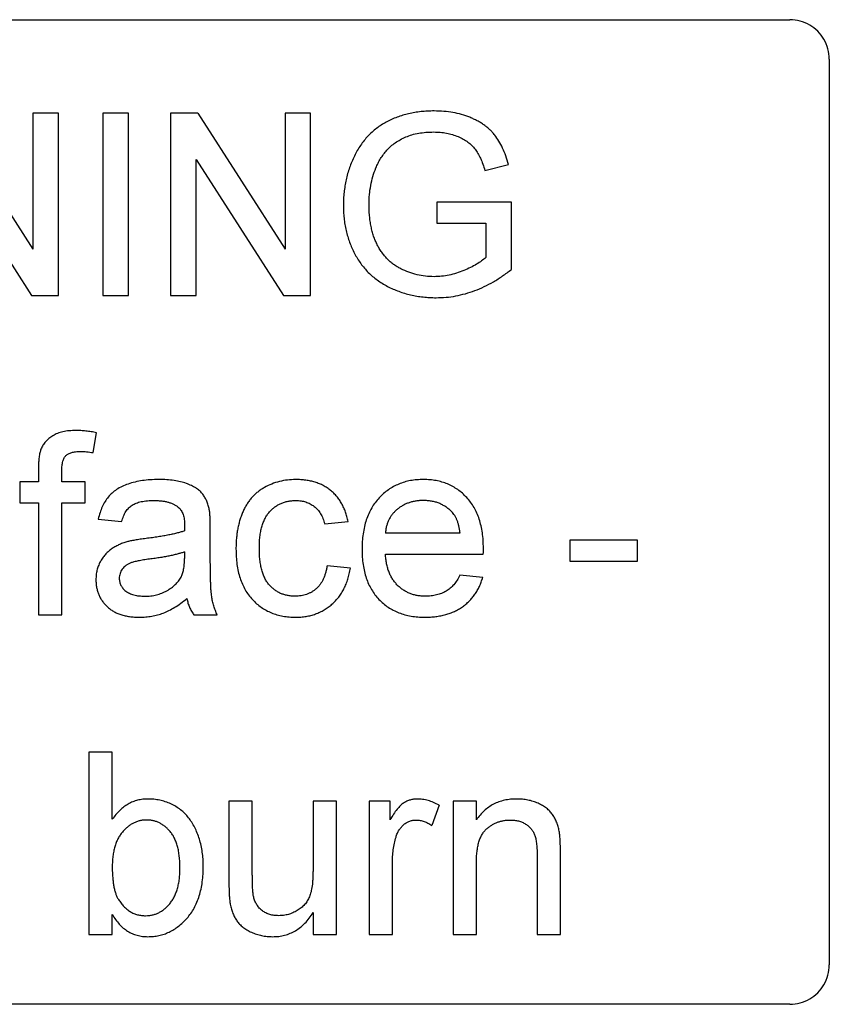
# Model space of a CAD drawing. Header units: millimetres. Extents: x 69 to 555, y 191 to 678.
# Tile 6 of 8: x 193 to 213, y 386 to 411. Entities that reach past the tile are written whole.
import ezdxf

# ---------------------------------------------------------------- set-up
doc = ezdxf.new("R2010")
doc.units = ezdxf.units.MM
doc.header["$LTSCALE"] = 56.635799
doc.layers.get('0').update_dxf_attribs({"linetype": 'CONTINUOUS'})

msp = doc.modelspace()

# ---------------------------------------------------------------- linework, layer by layer
at = {"color": 7, "linetype": 'Continuous'}
for p, q in [((139.485, 410.772), (212.485, 410.772)), ((213.485, 409.772), (213.485, 386.772)), ((191.048, 408.395), (193.263, 404.946)), ((193.263, 408.395), (193.263, 404.946)), ((193.915, 408.395), (193.263, 408.395)), ((193.915, 403.772), (193.915, 408.395)), ((195.042, 408.395), (195.042, 403.772)), ((195.694, 408.395), (195.042, 408.395)), ((195.694, 403.772), (195.694, 408.395)), ((196.76, 408.395), (196.76, 403.772)), ((197.449, 408.395), (196.76, 408.395)), ((197.449, 408.395), (199.665, 404.946)), ((199.665, 408.395), (199.665, 404.946)), ((200.316, 408.395), (199.665, 408.395)), ((200.316, 403.772), (200.316, 408.395)), ((191.011, 407.222), (193.226, 403.772)), ((197.412, 403.772), (197.412, 407.222)), ((197.412, 407.222), (199.627, 403.772)), ((204.741, 406.942), (205.338, 407.092)), ((203.517, 406.143), (203.517, 405.61)), ((205.414, 406.143), (203.517, 406.143)), ((205.414, 404.433), (205.414, 406.143)), ((203.517, 405.61), (204.762, 405.61)), ((204.762, 405.61), (204.762, 404.734)), ((193.226, 403.772), (193.915, 403.772)), ((195.042, 403.772), (195.694, 403.772)), ((196.76, 403.772), (197.412, 403.772)), ((199.627, 403.772), (200.316, 403.772)), ((194.798, 399.779), (194.882, 400.284)), ((193.405, 399.382), (193.405, 399.038)), ((193.998, 399.038), (193.998, 399.325)), ((192.931, 399.038), (192.931, 398.505)), ((193.405, 399.038), (192.931, 399.038)), ((194.591, 399.038), (193.998, 399.038)), ((194.591, 398.505), (194.591, 399.038)), ((192.931, 398.505), (193.405, 398.505)), ((193.405, 398.505), (193.405, 395.66)), ((193.998, 395.66), (193.998, 398.505)), ((193.998, 398.505), (194.591, 398.505)), ((194.923, 398.09), (195.516, 398.031)), ((200.672, 397.972), (201.265, 398.031)), ((197.768, 397.127), (197.768, 397.85)), ((204.11, 397.734), (202.213, 397.734)), ((206.895, 397.557), (206.895, 397.023)), ((208.614, 397.557), (206.895, 397.557)), ((208.614, 397.023), (208.614, 397.557)), ((197.116, 397.26), (197.113, 397.088)), ((202.213, 397.201), (204.7, 397.201)), ((206.895, 397.023), (208.614, 397.023)), ((201.324, 396.845), (200.731, 396.905)), ((204.684, 396.608), (204.103, 396.668)), ((193.405, 395.66), (193.998, 395.66)), ((197.353, 395.66), (197.946, 395.66)), ((194.686, 392.171), (194.686, 387.548)), ((195.279, 392.171), (194.686, 392.171)), ((195.279, 390.47), (195.279, 392.171)), ((198.242, 390.926), (198.242, 388.843)), ((198.835, 390.926), (198.242, 390.926)), ((198.835, 389.089), (198.835, 390.926)), ((200.376, 390.926), (200.376, 389.152)), ((200.968, 390.926), (200.376, 390.926)), ((200.968, 387.548), (200.968, 390.926)), ((201.798, 390.926), (201.798, 387.548)), ((202.332, 390.926), (201.798, 390.926)), ((202.332, 390.455), (202.332, 390.926)), ((203.576, 390.827), (203.391, 390.313)), ((203.932, 390.926), (203.932, 387.548)), ((204.525, 390.926), (203.932, 390.926)), ((204.525, 390.455), (204.525, 390.926)), ((206.066, 389.565), (206.066, 387.548)), ((206.658, 387.548), (206.658, 389.615)), ((202.391, 387.548), (202.391, 389.343)), ((204.525, 387.548), (204.525, 389.359)), ((195.279, 387.548), (195.279, 388.054)), ((200.376, 388.1), (200.376, 387.548)), ((194.686, 387.548), (195.279, 387.548)), ((200.376, 387.548), (200.968, 387.548)), ((201.798, 387.548), (202.391, 387.548)), ((203.932, 387.548), (204.525, 387.548)), ((206.066, 387.548), (206.658, 387.548)), ((212.485, 385.772), (139.485, 385.772))]:
    msp.add_line(p, q, dxfattribs=at)
for points, knots in [([(213.485, 409.772), (213.478, 409.945), (213.393, 410.296), (213.008, 410.681), (212.658, 410.766), (212.485, 410.772)], [0, 0, 0, 0, 0.334501, 0.665375, 1, 1, 1, 1]), ([(203.452, 408.455), (203.396, 408.454), (203.284, 408.452), (203.119, 408.439), (202.959, 408.416), (202.805, 408.386), (202.655, 408.346), (202.51, 408.298), (202.37, 408.24), (202.236, 408.175), (202.108, 408.1), (201.987, 408.015), (201.873, 407.922), (201.769, 407.817), (201.67, 407.706), (201.582, 407.582), (201.498, 407.451), (201.425, 407.311), (201.36, 407.165), (201.302, 407.016), (201.254, 406.864), (201.215, 406.709), (201.185, 406.551), (201.162, 406.39), (201.149, 406.227), (201.147, 406.117), (201.146, 406.062)], [0, 0, 0, 0, 0.045152, 0.08919, 0.132023, 0.174008, 0.215109, 0.255666, 0.295926, 0.335746, 0.375212, 0.41435, 0.453414, 0.492655, 0.53233, 0.572586, 0.613711, 0.656075, 0.698798, 0.74135, 0.783784, 0.826255, 0.868967, 0.912288, 0.955834, 1, 1, 1, 1]), ([(205.338, 407.092), (205.317, 407.166), (205.277, 407.309), (205.195, 407.509), (205.103, 407.688), (205.01, 407.82), (204.929, 407.914), (204.864, 407.981), (204.793, 408.043), (204.716, 408.102), (204.634, 408.156), (204.546, 408.206), (204.454, 408.252), (204.322, 408.309), (204.147, 408.368), (203.927, 408.419), (203.693, 408.449), (203.534, 408.453), (203.452, 408.455)], [0, 0, 0, 0, 0.090568, 0.175047, 0.253744, 0.328014, 0.36444, 0.400756, 0.438173, 0.475837, 0.51453, 0.554016, 0.594739, 0.636827, 0.722984, 0.811956, 0.903758, 1, 1, 1, 1]), ([(201.97, 407.008), (201.988, 407.049), (202.024, 407.13), (202.09, 407.246), (202.167, 407.357), (202.253, 407.463), (202.351, 407.562), (202.465, 407.651), (202.593, 407.729), (202.735, 407.798), (202.891, 407.854), (203.062, 407.893), (203.247, 407.916), (203.374, 407.919), (203.44, 407.921)], [0, 0, 0, 0, 0.072209, 0.144253, 0.216678, 0.290409, 0.365535, 0.443335, 0.523871, 0.609045, 0.698447, 0.793143, 0.893159, 1, 1, 1, 1]), ([(203.44, 407.921), (203.496, 407.92), (203.605, 407.917), (203.764, 407.894), (203.916, 407.857), (204.059, 407.806), (204.19, 407.743), (204.307, 407.669), (204.407, 407.584), (204.493, 407.488), (204.565, 407.376), (204.633, 407.249), (204.691, 407.102), (204.724, 406.997), (204.741, 406.942)], [0, 0, 0, 0, 0.093903, 0.183897, 0.271369, 0.357261, 0.439541, 0.516887, 0.590093, 0.660598, 0.733883, 0.814082, 0.902926, 1, 1, 1, 1]), ([(201.798, 406.086), (201.8, 406.167), (201.804, 406.328), (201.838, 406.564), (201.89, 406.792), (201.944, 406.936), (201.97, 407.008)], [0, 0, 0, 0, 0.259321, 0.510917, 0.757017, 1, 1, 1, 1]), ([(201.146, 406.062), (201.147, 406.006), (201.149, 405.896), (201.162, 405.733), (201.184, 405.574), (201.216, 405.419), (201.256, 405.268), (201.304, 405.12), (201.362, 404.977), (201.428, 404.839), (201.503, 404.706), (201.586, 404.581), (201.679, 404.464), (201.779, 404.355), (201.889, 404.254), (202.007, 404.161), (202.133, 404.077), (202.267, 404), (202.408, 403.933), (202.553, 403.874), (202.702, 403.824), (202.855, 403.784), (203.011, 403.752), (203.172, 403.73), (203.336, 403.716), (203.447, 403.714), (203.503, 403.713)], [0, 0, 0, 0, 0.044452, 0.088037, 0.130664, 0.172735, 0.21435, 0.255646, 0.296628, 0.337702, 0.378273, 0.418326, 0.458036, 0.497343, 0.536998, 0.576902, 0.617297, 0.658541, 0.700167, 0.741699, 0.78362, 0.825775, 0.868088, 0.911204, 0.955301, 1, 1, 1, 1]), ([(203.448, 404.246), (203.375, 404.249), (203.23, 404.254), (203.015, 404.292), (202.807, 404.356), (202.639, 404.428), (202.511, 404.499), (202.421, 404.558), (202.336, 404.625), (202.259, 404.699), (202.186, 404.779), (202.119, 404.866), (202.058, 404.959), (202.003, 405.06), (201.955, 405.167), (201.912, 405.279), (201.877, 405.399), (201.849, 405.524), (201.825, 405.656), (201.81, 405.794), (201.799, 405.938), (201.799, 406.036), (201.798, 406.086)], [0, 0, 0, 0, 0.078447, 0.155586, 0.232936, 0.311077, 0.350424, 0.388823, 0.427165, 0.465494, 0.503857, 0.54272, 0.582587, 0.62325, 0.664953, 0.708035, 0.752154, 0.797923, 0.845565, 0.895117, 0.946462, 1, 1, 1, 1]), ([(204.762, 404.734), (204.727, 404.704), (204.653, 404.641), (204.523, 404.558), (204.372, 404.476), (204.202, 404.399), (204.02, 404.332), (203.832, 404.282), (203.641, 404.253), (203.513, 404.249), (203.448, 404.246)], [0, 0, 0, 0, 0.096337, 0.203197, 0.323652, 0.456883, 0.594974, 0.730427, 0.864902, 1, 1, 1, 1]), ([(203.503, 403.713), (203.587, 403.715), (203.753, 403.719), (204.001, 403.755), (204.246, 403.812), (204.488, 403.891), (204.726, 403.993), (204.961, 404.117), (205.192, 404.263), (205.339, 404.376), (205.414, 404.433)], [0, 0, 0, 0, 0.12026, 0.240203, 0.360336, 0.482054, 0.606446, 0.733238, 0.864459, 1, 1, 1, 1]), ([(194.357, 400.342), (194.299, 400.341), (194.187, 400.338), (194.03, 400.313), (193.891, 400.274), (193.772, 400.214), (193.671, 400.142), (193.585, 400.061), (193.516, 399.968), (193.484, 399.9), (193.468, 399.865)], [0, 0, 0, 0, 0.163094, 0.310611, 0.443698, 0.565895, 0.680223, 0.78874, 0.894764, 1, 1, 1, 1]), ([(194.882, 400.284), (194.835, 400.293), (194.744, 400.311), (194.61, 400.328), (194.482, 400.34), (194.398, 400.342), (194.357, 400.342)], [0, 0, 0, 0, 0.270499, 0.526441, 0.768874, 1, 1, 1, 1]), ([(193.468, 399.865), (193.458, 399.836), (193.436, 399.771), (193.419, 399.659), (193.407, 399.527), (193.406, 399.433), (193.405, 399.382)], [0, 0, 0, 0, 0.191929, 0.420351, 0.689897, 1, 1, 1, 1]), ([(193.998, 399.325), (193.999, 399.368), (194, 399.447), (194.021, 399.554), (194.051, 399.642), (194.101, 399.709), (194.168, 399.756), (194.252, 399.787), (194.353, 399.806), (194.427, 399.808), (194.466, 399.809)], [0, 0, 0, 0, 0.163021, 0.300167, 0.41437, 0.512294, 0.610469, 0.720973, 0.849846, 1, 1, 1, 1]), ([(194.466, 399.809), (194.52, 399.807), (194.631, 399.805), (194.741, 399.788), (194.798, 399.779)], [0, 0, 0, 0, 0.48419, 1, 1, 1, 1]), ([(196.454, 399.098), (196.383, 399.096), (196.246, 399.093), (196.046, 399.072), (195.859, 399.036), (195.686, 398.986), (195.53, 398.922), (195.391, 398.847), (195.273, 398.757), (195.173, 398.655), (195.091, 398.536), (195.021, 398.403), (194.963, 398.253), (194.937, 398.146), (194.923, 398.09)], [0, 0, 0, 0, 0.105225, 0.204521, 0.298546, 0.388057, 0.471459, 0.549159, 0.621901, 0.691722, 0.761923, 0.835669, 0.914896, 1, 1, 1, 1]), ([(197.739, 398.357), (197.73, 398.394), (197.712, 398.467), (197.671, 398.569), (197.622, 398.662), (197.562, 398.745), (197.487, 398.82), (197.395, 398.887), (197.284, 398.947), (197.157, 399.001), (197.01, 399.045), (196.842, 399.076), (196.655, 399.094), (196.523, 399.096), (196.454, 399.098)], [0, 0, 0, 0, 0.071466, 0.138235, 0.202222, 0.264225, 0.327886, 0.39718, 0.473945, 0.558717, 0.652811, 0.756632, 0.872298, 1, 1, 1, 1]), ([(199.936, 399.098), (199.866, 399.095), (199.727, 399.09), (199.522, 399.051), (199.326, 398.987), (199.171, 398.913), (199.054, 398.842), (198.971, 398.781), (198.894, 398.714), (198.822, 398.641), (198.758, 398.561), (198.698, 398.475), (198.644, 398.383), (198.597, 398.284), (198.556, 398.181), (198.52, 398.073), (198.488, 397.961), (198.463, 397.844), (198.444, 397.723), (198.43, 397.598), (198.421, 397.468), (198.42, 397.381), (198.42, 397.336)], [0, 0, 0, 0, 0.080042, 0.158456, 0.23625, 0.314645, 0.353817, 0.392604, 0.431274, 0.4701, 0.509125, 0.548568, 0.589253, 0.630652, 0.673132, 0.716202, 0.760436, 0.805787, 0.852132, 0.899936, 0.94931, 1, 1, 1, 1]), ([(201.265, 398.031), (201.256, 398.072), (201.24, 398.154), (201.202, 398.271), (201.16, 398.381), (201.107, 398.484), (201.048, 398.579), (200.981, 398.667), (200.907, 398.748), (200.824, 398.821), (200.735, 398.886), (200.639, 398.943), (200.537, 398.991), (200.428, 399.03), (200.314, 399.061), (200.193, 399.082), (200.067, 399.095), (199.98, 399.097), (199.936, 399.098)], [0, 0, 0, 0, 0.067939, 0.133198, 0.1965, 0.257571, 0.317568, 0.376151, 0.434627, 0.493506, 0.552289, 0.611516, 0.671715, 0.732753, 0.796239, 0.86107, 0.929206, 1, 1, 1, 1]), ([(203.182, 399.098), (203.125, 399.096), (203.014, 399.093), (202.852, 399.072), (202.699, 399.035), (202.553, 398.984), (202.416, 398.918), (202.286, 398.838), (202.165, 398.741), (202.052, 398.632), (201.95, 398.51), (201.862, 398.375), (201.787, 398.228), (201.725, 398.069), (201.679, 397.898), (201.644, 397.716), (201.624, 397.522), (201.621, 397.389), (201.62, 397.321)], [0, 0, 0, 0, 0.063518, 0.124379, 0.183252, 0.24061, 0.297531, 0.35421, 0.411724, 0.470579, 0.530161, 0.590272, 0.651841, 0.715077, 0.781286, 0.850452, 0.922981, 1, 1, 1, 1]), ([(204.702, 397.353), (204.701, 397.42), (204.699, 397.551), (204.678, 397.742), (204.645, 397.921), (204.599, 398.088), (204.54, 398.245), (204.467, 398.389), (204.38, 398.521), (204.28, 398.641), (204.17, 398.749), (204.051, 398.842), (203.925, 398.921), (203.792, 398.987), (203.65, 399.037), (203.5, 399.071), (203.344, 399.093), (203.236, 399.096), (203.182, 399.098)], [0, 0, 0, 0, 0.077348, 0.150464, 0.219738, 0.286329, 0.349752, 0.411446, 0.471642, 0.531576, 0.590509, 0.647833, 0.704706, 0.761168, 0.818371, 0.877035, 0.937167, 1, 1, 1, 1]), ([(195.516, 398.031), (195.531, 398.077), (195.559, 398.166), (195.622, 398.282), (195.694, 398.378), (195.768, 398.438), (195.833, 398.476), (195.888, 398.5), (195.95, 398.519), (196.017, 398.536), (196.091, 398.549), (196.171, 398.558), (196.257, 398.563), (196.316, 398.564), (196.347, 398.564)], [0, 0, 0, 0, 0.134686, 0.254721, 0.362731, 0.46436, 0.515488, 0.571179, 0.629354, 0.693387, 0.761716, 0.836298, 0.914817, 1, 1, 1, 1]), ([(196.347, 398.564), (196.38, 398.564), (196.444, 398.563), (196.537, 398.554), (196.624, 398.541), (196.704, 398.521), (196.779, 398.497), (196.846, 398.464), (196.909, 398.429), (196.945, 398.4), (196.963, 398.385)], [0, 0, 0, 0, 0.151427, 0.293463, 0.426726, 0.553335, 0.671439, 0.78536, 0.89503, 1, 1, 1, 1]), ([(199.013, 397.352), (199.013, 397.403), (199.014, 397.501), (199.026, 397.643), (199.046, 397.774), (199.075, 397.895), (199.111, 398.005), (199.154, 398.105), (199.207, 398.195), (199.268, 398.273), (199.335, 398.342), (199.407, 398.402), (199.484, 398.452), (199.566, 398.492), (199.652, 398.526), (199.744, 398.547), (199.84, 398.562), (199.906, 398.563), (199.94, 398.564)], [0, 0, 0, 0, 0.087812, 0.170004, 0.246921, 0.318458, 0.384981, 0.447538, 0.5073, 0.564153, 0.619419, 0.673013, 0.726017, 0.778681, 0.831871, 0.885878, 0.941593, 1, 1, 1, 1]), ([(199.94, 398.564), (199.984, 398.563), (200.069, 398.559), (200.192, 398.531), (200.304, 398.483), (200.406, 398.418), (200.496, 398.333), (200.572, 398.23), (200.632, 398.108), (200.658, 398.018), (200.672, 397.972)], [0, 0, 0, 0, 0.128744, 0.249407, 0.36733, 0.484489, 0.6035, 0.727046, 0.857284, 1, 1, 1, 1]), ([(203.179, 398.564), (203.147, 398.563), (203.083, 398.562), (202.99, 398.552), (202.9, 398.534), (202.814, 398.509), (202.732, 398.478), (202.655, 398.438), (202.581, 398.392), (202.511, 398.339), (202.448, 398.28), (202.39, 398.217), (202.343, 398.148), (202.3, 398.075), (202.267, 397.996), (202.241, 397.913), (202.222, 397.826), (202.216, 397.765), (202.213, 397.734)], [0, 0, 0, 0, 0.068919, 0.134905, 0.199736, 0.262624, 0.324501, 0.385514, 0.447391, 0.509178, 0.570905, 0.630822, 0.690144, 0.749777, 0.809719, 0.870915, 0.934591, 1, 1, 1, 1]), ([(203.892, 398.281), (203.869, 398.304), (203.823, 398.349), (203.746, 398.406), (203.664, 398.454), (203.577, 398.496), (203.484, 398.526), (203.387, 398.549), (203.285, 398.561), (203.215, 398.563), (203.179, 398.564)], [0, 0, 0, 0, 0.123686, 0.244301, 0.364229, 0.486002, 0.608441, 0.73367, 0.863772, 1, 1, 1, 1]), ([(196.963, 398.385), (196.976, 398.374), (197.001, 398.35), (197.031, 398.307), (197.059, 398.26), (197.079, 398.206), (197.096, 398.145), (197.108, 398.079), (197.114, 398.007), (197.115, 397.958), (197.116, 397.932)], [0, 0, 0, 0, 0.103476, 0.208169, 0.318237, 0.435295, 0.561832, 0.69725, 0.842306, 1, 1, 1, 1]), ([(197.768, 397.85), (197.768, 397.906), (197.767, 398.009), (197.761, 398.149), (197.755, 398.262), (197.744, 398.328), (197.739, 398.357)], [0, 0, 0, 0, 0.330005, 0.605514, 0.828539, 1, 1, 1, 1]), ([(204.11, 397.734), (204.106, 397.764), (204.099, 397.821), (204.083, 397.904), (204.063, 397.982), (204.038, 398.053), (204.008, 398.119), (203.974, 398.179), (203.936, 398.233), (203.907, 398.265), (203.892, 398.281)], [0, 0, 0, 0, 0.148165, 0.289694, 0.422377, 0.548462, 0.667394, 0.782966, 0.892721, 1, 1, 1, 1]), ([(197.113, 397.794), (197.085, 397.784), (197.026, 397.764), (196.931, 397.738), (196.826, 397.712), (196.709, 397.688), (196.581, 397.664), (196.442, 397.641), (196.293, 397.62), (196.19, 397.606), (196.136, 397.599)], [0, 0, 0, 0, 0.088921, 0.187331, 0.296271, 0.415665, 0.545986, 0.68711, 0.838039, 1, 1, 1, 1]), ([(197.116, 397.932), (197.116, 397.925), (197.116, 397.909), (197.115, 397.879), (197.114, 397.84), (197.114, 397.81), (197.113, 397.794)], [0, 0, 0, 0, 0.140905, 0.355722, 0.64432, 1, 1, 1, 1]), ([(195.649, 397.514), (195.613, 397.503), (195.543, 397.481), (195.441, 397.438), (195.345, 397.387), (195.254, 397.331), (195.169, 397.265), (195.094, 397.187), (195.027, 397.1), (194.969, 397.004), (194.921, 396.901), (194.888, 396.791), (194.867, 396.675), (194.865, 396.596), (194.864, 396.556)], [0, 0, 0, 0, 0.083818, 0.166332, 0.246815, 0.327069, 0.406401, 0.486661, 0.568056, 0.652204, 0.737371, 0.822749, 0.909903, 1, 1, 1, 1]), ([(196.136, 397.599), (196.085, 397.593), (195.99, 397.581), (195.858, 397.559), (195.746, 397.539), (195.679, 397.522), (195.649, 397.514)], [0, 0, 0, 0, 0.311505, 0.5807, 0.811188, 1, 1, 1, 1]), ([(197.116, 397.26), (197.09, 397.251), (197.035, 397.231), (196.946, 397.208), (196.849, 397.182), (196.741, 397.16), (196.625, 397.136), (196.5, 397.115), (196.365, 397.095), (196.272, 397.082), (196.224, 397.076)], [0, 0, 0, 0, 0.091169, 0.192402, 0.302457, 0.421923, 0.552321, 0.691338, 0.841219, 1, 1, 1, 1]), ([(198.42, 397.336), (198.421, 397.269), (198.423, 397.137), (198.443, 396.945), (198.475, 396.765), (198.52, 396.598), (198.578, 396.442), (198.651, 396.299), (198.736, 396.167), (198.833, 396.049), (198.941, 395.943), (199.059, 395.852), (199.184, 395.773), (199.319, 395.71), (199.461, 395.661), (199.612, 395.625), (199.772, 395.605), (199.881, 395.602), (199.937, 395.601)], [0, 0, 0, 0, 0.077769, 0.151616, 0.221234, 0.287445, 0.350796, 0.412065, 0.471628, 0.530388, 0.588367, 0.645022, 0.701456, 0.757977, 0.815447, 0.874505, 0.93605, 1, 1, 1, 1]), ([(199.916, 396.134), (199.884, 396.135), (199.819, 396.137), (199.725, 396.151), (199.636, 396.173), (199.551, 396.205), (199.471, 396.245), (199.397, 396.297), (199.326, 396.355), (199.26, 396.423), (199.201, 396.501), (199.151, 396.591), (199.107, 396.691), (199.073, 396.803), (199.045, 396.925), (199.027, 397.058), (199.014, 397.201), (199.013, 397.3), (199.013, 397.352)], [0, 0, 0, 0, 0.05715, 0.11214, 0.165432, 0.217749, 0.269774, 0.321754, 0.374918, 0.429386, 0.485934, 0.545519, 0.608951, 0.676065, 0.748966, 0.826805, 0.910036, 1, 1, 1, 1]), ([(201.62, 397.321), (201.621, 397.254), (201.624, 397.126), (201.645, 396.938), (201.677, 396.762), (201.725, 396.597), (201.784, 396.443), (201.86, 396.301), (201.946, 396.17), (202.048, 396.051), (202.16, 395.945), (202.283, 395.853), (202.414, 395.775), (202.556, 395.711), (202.707, 395.662), (202.867, 395.627), (203.037, 395.605), (203.154, 395.602), (203.213, 395.601)], [0, 0, 0, 0, 0.074655, 0.145503, 0.212586, 0.277147, 0.33898, 0.39887, 0.457956, 0.516575, 0.574539, 0.63207, 0.689295, 0.747498, 0.806929, 0.868686, 0.932649, 1, 1, 1, 1]), ([(204.7, 397.201), (204.7, 397.231), (204.701, 397.281), (204.702, 397.332), (204.702, 397.353)], [0, 0, 0, 0, 0.585392, 1, 1, 1, 1]), ([(196.224, 397.076), (196.172, 397.069), (196.076, 397.056), (195.944, 397.032), (195.837, 397.008), (195.751, 396.982), (195.682, 396.951), (195.624, 396.914), (195.573, 396.871), (195.531, 396.822), (195.498, 396.768), (195.475, 396.711), (195.459, 396.651), (195.457, 396.61), (195.456, 396.589)], [0, 0, 0, 0, 0.157185, 0.29012, 0.398897, 0.484813, 0.556527, 0.62447, 0.689792, 0.753816, 0.816677, 0.877383, 0.938132, 1, 1, 1, 1]), ([(197.025, 396.619), (197.039, 396.649), (197.07, 396.712), (197.093, 396.822), (197.111, 396.949), (197.112, 397.04), (197.113, 397.088)], [0, 0, 0, 0, 0.201655, 0.433631, 0.697639, 1, 1, 1, 1]), ([(197.946, 395.66), (197.929, 395.697), (197.895, 395.772), (197.856, 395.888), (197.824, 396.006), (197.805, 396.109), (197.794, 396.201), (197.786, 396.286), (197.781, 396.387), (197.777, 396.504), (197.772, 396.637), (197.769, 396.786), (197.769, 396.951), (197.768, 397.066), (197.768, 397.127)], [0, 0, 0, 0, 0.08261, 0.164708, 0.24636, 0.328462, 0.374759, 0.432113, 0.499911, 0.578846, 0.667712, 0.76772, 0.878271, 1, 1, 1, 1]), ([(203.223, 396.134), (203.188, 396.135), (203.121, 396.137), (203.022, 396.15), (202.928, 396.171), (202.838, 396.201), (202.753, 396.24), (202.671, 396.287), (202.595, 396.344), (202.523, 396.408), (202.457, 396.481), (202.399, 396.562), (202.347, 396.649), (202.305, 396.745), (202.269, 396.848), (202.243, 396.959), (202.223, 397.078), (202.217, 397.159), (202.213, 397.201)], [0, 0, 0, 0, 0.062711, 0.123056, 0.18152, 0.238632, 0.295711, 0.353116, 0.410462, 0.469613, 0.529143, 0.589767, 0.651234, 0.714901, 0.781118, 0.850246, 0.923454, 1, 1, 1, 1]), ([(200.731, 396.905), (200.726, 396.873), (200.717, 396.811), (200.694, 396.722), (200.667, 396.64), (200.635, 396.564), (200.598, 396.494), (200.556, 396.43), (200.51, 396.372), (200.457, 396.323), (200.402, 396.278), (200.342, 396.24), (200.279, 396.207), (200.213, 396.18), (200.143, 396.16), (200.071, 396.145), (199.994, 396.135), (199.943, 396.135), (199.916, 396.134)], [0, 0, 0, 0, 0.077985, 0.151066, 0.22088, 0.287377, 0.350773, 0.41159, 0.470995, 0.529017, 0.586325, 0.643014, 0.700055, 0.757256, 0.814835, 0.874953, 0.936564, 1, 1, 1, 1]), ([(199.937, 395.601), (199.981, 395.602), (200.069, 395.604), (200.198, 395.619), (200.322, 395.645), (200.44, 395.681), (200.552, 395.728), (200.661, 395.784), (200.762, 395.852), (200.859, 395.929), (200.948, 396.016), (201.029, 396.111), (201.101, 396.214), (201.164, 396.325), (201.218, 396.444), (201.263, 396.57), (201.3, 396.705), (201.316, 396.798), (201.324, 396.845)], [0, 0, 0, 0, 0.06515, 0.128398, 0.189837, 0.249891, 0.309074, 0.368318, 0.427996, 0.488144, 0.549203, 0.609804, 0.6705, 0.732849, 0.795961, 0.861732, 0.929607, 1, 1, 1, 1]), ([(194.864, 396.556), (194.865, 396.522), (194.867, 396.455), (194.88, 396.357), (194.902, 396.263), (194.933, 396.174), (194.974, 396.091), (195.024, 396.011), (195.083, 395.937), (195.149, 395.868), (195.224, 395.804), (195.308, 395.75), (195.399, 395.703), (195.499, 395.667), (195.606, 395.637), (195.72, 395.615), (195.842, 395.604), (195.926, 395.602), (195.969, 395.601)], [0, 0, 0, 0, 0.061835, 0.121321, 0.179617, 0.236279, 0.292536, 0.348787, 0.40597, 0.464353, 0.523743, 0.584175, 0.645957, 0.710105, 0.777137, 0.847406, 0.921332, 1, 1, 1, 1]), ([(195.456, 396.589), (195.458, 396.557), (195.462, 396.496), (195.495, 396.408), (195.548, 396.329), (195.621, 396.259), (195.715, 396.203), (195.829, 396.162), (195.961, 396.139), (196.055, 396.136), (196.105, 396.134)], [0, 0, 0, 0, 0.106158, 0.208644, 0.312683, 0.425749, 0.548145, 0.681695, 0.831509, 1, 1, 1, 1]), ([(196.105, 396.134), (196.156, 396.136), (196.256, 396.138), (196.401, 396.167), (196.539, 396.209), (196.665, 396.271), (196.779, 396.344), (196.878, 396.427), (196.962, 396.517), (197.004, 396.586), (197.025, 396.619)], [0, 0, 0, 0, 0.140553, 0.275516, 0.406786, 0.536132, 0.661649, 0.779376, 0.890775, 1, 1, 1, 1]), ([(203.213, 395.601), (203.261, 395.601), (203.354, 395.602), (203.49, 395.616), (203.619, 395.636), (203.743, 395.664), (203.859, 395.702), (203.97, 395.747), (204.073, 395.801), (204.17, 395.863), (204.26, 395.933), (204.344, 396.009), (204.419, 396.093), (204.487, 396.183), (204.549, 396.279), (204.601, 396.383), (204.649, 396.492), (204.672, 396.569), (204.684, 396.608)], [0, 0, 0, 0, 0.073914, 0.144286, 0.212283, 0.277807, 0.340778, 0.402525, 0.462615, 0.522376, 0.581206, 0.639624, 0.697719, 0.755967, 0.815066, 0.874936, 0.936425, 1, 1, 1, 1]), ([(204.103, 396.668), (204.081, 396.624), (204.038, 396.539), (203.955, 396.427), (203.862, 396.332), (203.756, 396.258), (203.638, 396.202), (203.51, 396.162), (203.37, 396.139), (203.273, 396.136), (203.223, 396.134)], [0, 0, 0, 0, 0.134546, 0.260233, 0.37968, 0.496133, 0.613242, 0.734521, 0.862961, 1, 1, 1, 1]), ([(195.969, 395.601), (196.023, 395.602), (196.128, 395.604), (196.282, 395.625), (196.431, 395.659), (196.577, 395.705), (196.723, 395.77), (196.87, 395.853), (197.023, 395.955), (197.123, 396.034), (197.175, 396.075)], [0, 0, 0, 0, 0.120358, 0.237437, 0.352103, 0.465974, 0.584318, 0.711718, 0.850369, 1, 1, 1, 1]), ([(197.175, 396.075), (197.183, 396.036), (197.198, 395.96), (197.238, 395.853), (197.287, 395.751), (197.331, 395.69), (197.353, 395.66)], [0, 0, 0, 0, 0.258289, 0.508954, 0.754292, 1, 1, 1, 1]), ([(196.186, 390.985), (196.141, 390.984), (196.052, 390.981), (195.922, 390.956), (195.799, 390.916), (195.681, 390.859), (195.571, 390.784), (195.465, 390.696), (195.366, 390.591), (195.308, 390.511), (195.279, 390.47)], [0, 0, 0, 0, 0.124374, 0.244611, 0.362651, 0.481679, 0.603127, 0.728649, 0.860386, 1, 1, 1, 1]), ([(197.59, 389.287), (197.589, 389.347), (197.586, 389.464), (197.568, 389.638), (197.536, 389.805), (197.493, 389.967), (197.438, 390.12), (197.375, 390.262), (197.3, 390.393), (197.217, 390.512), (197.122, 390.619), (197.015, 390.714), (196.896, 390.795), (196.766, 390.863), (196.627, 390.918), (196.484, 390.956), (196.337, 390.982), (196.237, 390.984), (196.186, 390.985)], [0, 0, 0, 0, 0.072292, 0.14269, 0.211261, 0.279089, 0.345035, 0.407862, 0.46822, 0.526792, 0.584332, 0.641344, 0.699278, 0.758885, 0.819221, 0.878973, 0.938911, 1, 1, 1, 1]), ([(203.022, 390.985), (202.991, 390.984), (202.93, 390.982), (202.84, 390.961), (202.754, 390.929), (202.671, 390.882), (202.587, 390.814), (202.504, 390.719), (202.417, 390.597), (202.361, 390.505), (202.332, 390.455)], [0, 0, 0, 0, 0.101052, 0.199129, 0.298355, 0.399009, 0.511573, 0.648616, 0.810333, 1, 1, 1, 1]), ([(203.576, 390.827), (203.53, 390.851), (203.44, 390.899), (203.3, 390.947), (203.16, 390.979), (203.067, 390.983), (203.022, 390.985)], [0, 0, 0, 0, 0.267859, 0.522104, 0.764221, 1, 1, 1, 1]), ([(205.553, 390.985), (205.499, 390.984), (205.393, 390.981), (205.238, 390.955), (205.094, 390.914), (204.958, 390.856), (204.835, 390.78), (204.719, 390.689), (204.615, 390.579), (204.555, 390.497), (204.525, 390.455)], [0, 0, 0, 0, 0.134944, 0.263724, 0.387312, 0.507362, 0.626604, 0.747027, 0.871049, 1, 1, 1, 1]), ([(206.628, 390.169), (206.619, 390.208), (206.602, 390.285), (206.563, 390.395), (206.516, 390.496), (206.459, 390.591), (206.39, 390.676), (206.306, 390.754), (206.204, 390.82), (206.09, 390.879), (205.965, 390.927), (205.833, 390.961), (205.695, 390.982), (205.601, 390.984), (205.553, 390.985)], [0, 0, 0, 0, 0.08179, 0.159947, 0.235238, 0.308524, 0.381907, 0.458505, 0.539714, 0.627019, 0.718115, 0.809318, 0.90355, 1, 1, 1, 1]), ([(196.15, 390.452), (196.121, 390.451), (196.063, 390.45), (195.979, 390.434), (195.897, 390.41), (195.818, 390.376), (195.743, 390.333), (195.67, 390.28), (195.6, 390.218), (195.535, 390.146), (195.475, 390.065), (195.422, 389.976), (195.377, 389.877), (195.341, 389.77), (195.313, 389.655), (195.293, 389.531), (195.28, 389.399), (195.279, 389.308), (195.279, 389.261)], [0, 0, 0, 0, 0.05286, 0.104745, 0.156273, 0.207592, 0.259901, 0.31415, 0.370624, 0.429854, 0.490838, 0.553533, 0.618876, 0.687066, 0.758841, 0.834542, 0.914615, 1, 1, 1, 1]), ([(196.997, 389.24), (196.997, 389.29), (196.996, 389.387), (196.983, 389.527), (196.964, 389.658), (196.938, 389.778), (196.902, 389.888), (196.86, 389.988), (196.81, 390.078), (196.751, 390.157), (196.687, 390.226), (196.621, 390.287), (196.55, 390.337), (196.477, 390.379), (196.4, 390.412), (196.319, 390.435), (196.236, 390.449), (196.179, 390.451), (196.15, 390.452)], [0, 0, 0, 0, 0.090432, 0.175565, 0.254566, 0.328351, 0.397531, 0.46304, 0.524507, 0.583549, 0.640421, 0.694552, 0.746126, 0.796862, 0.84713, 0.897109, 0.948026, 1, 1, 1, 1]), ([(202.483, 390.019), (202.493, 390.052), (202.514, 390.115), (202.56, 390.201), (202.617, 390.275), (202.681, 390.339), (202.754, 390.389), (202.831, 390.425), (202.914, 390.448), (202.97, 390.451), (202.998, 390.452)], [0, 0, 0, 0, 0.141834, 0.275356, 0.40243, 0.52744, 0.648963, 0.766434, 0.881707, 1, 1, 1, 1]), ([(202.998, 390.452), (203.031, 390.45), (203.098, 390.447), (203.197, 390.419), (203.297, 390.376), (203.359, 390.334), (203.391, 390.313)], [0, 0, 0, 0, 0.232865, 0.472853, 0.726669, 1, 1, 1, 1]), ([(204.525, 389.359), (204.525, 389.41), (204.526, 389.508), (204.538, 389.648), (204.559, 389.776), (204.585, 389.892), (204.622, 389.994), (204.665, 390.083), (204.717, 390.162), (204.779, 390.225), (204.845, 390.278), (204.913, 390.325), (204.985, 390.364), (205.059, 390.397), (205.138, 390.42), (205.218, 390.44), (205.303, 390.45), (205.36, 390.451), (205.389, 390.452)], [0, 0, 0, 0, 0.096028, 0.184208, 0.265513, 0.339739, 0.407095, 0.469284, 0.527539, 0.58227, 0.63561, 0.687571, 0.738602, 0.789408, 0.840568, 0.892506, 0.94526, 1, 1, 1, 1]), ([(205.389, 390.452), (205.424, 390.451), (205.494, 390.448), (205.595, 390.43), (205.688, 390.397), (205.773, 390.352), (205.85, 390.298), (205.913, 390.233), (205.965, 390.161), (206.004, 390.076), (206.033, 389.977), (206.052, 389.858), (206.064, 389.719), (206.065, 389.619), (206.066, 389.565)], [0, 0, 0, 0, 0.083108, 0.162338, 0.238763, 0.313616, 0.386486, 0.456367, 0.525213, 0.594589, 0.672871, 0.765846, 0.874453, 1, 1, 1, 1]), ([(202.391, 389.343), (202.392, 389.403), (202.394, 389.521), (202.412, 389.694), (202.44, 389.86), (202.468, 389.967), (202.483, 390.019)], [0, 0, 0, 0, 0.263621, 0.516264, 0.76174, 1, 1, 1, 1]), ([(206.658, 389.615), (206.658, 389.647), (206.657, 389.708), (206.657, 389.795), (206.653, 389.876), (206.651, 389.949), (206.647, 390.014), (206.641, 390.072), (206.636, 390.123), (206.63, 390.154), (206.628, 390.169)], [0, 0, 0, 0, 0.171793, 0.330243, 0.473762, 0.605614, 0.724322, 0.82987, 0.920485, 1, 1, 1, 1]), ([(195.279, 389.261), (195.279, 389.215), (195.28, 389.126), (195.288, 388.998), (195.3, 388.881), (195.316, 388.773), (195.338, 388.674), (195.364, 388.586), (195.395, 388.506), (195.422, 388.459), (195.435, 388.437)], [0, 0, 0, 0, 0.162693, 0.313598, 0.452965, 0.581116, 0.699763, 0.809241, 0.908169, 1, 1, 1, 1]), ([(196.183, 387.489), (196.231, 387.49), (196.324, 387.493), (196.462, 387.516), (196.596, 387.551), (196.723, 387.604), (196.845, 387.67), (196.961, 387.752), (197.073, 387.848), (197.179, 387.957), (197.277, 388.08), (197.361, 388.217), (197.431, 388.366), (197.49, 388.526), (197.535, 388.699), (197.567, 388.885), (197.587, 389.082), (197.589, 389.217), (197.59, 389.287)], [0, 0, 0, 0, 0.0555, 0.109813, 0.163507, 0.217121, 0.271098, 0.326267, 0.383554, 0.443502, 0.504886, 0.567514, 0.631354, 0.698049, 0.767727, 0.840921, 0.918454, 1, 1, 1, 1]), ([(196.126, 388.022), (196.155, 388.023), (196.213, 388.024), (196.297, 388.04), (196.38, 388.062), (196.458, 388.098), (196.534, 388.14), (196.606, 388.194), (196.675, 388.256), (196.741, 388.327), (196.801, 388.409), (196.854, 388.5), (196.899, 388.601), (196.935, 388.711), (196.964, 388.83), (196.984, 388.958), (196.996, 389.096), (196.997, 389.191), (196.997, 389.24)], [0, 0, 0, 0, 0.052031, 0.103102, 0.153668, 0.204404, 0.255892, 0.309291, 0.364879, 0.422772, 0.483244, 0.545909, 0.611235, 0.679929, 0.752726, 0.829967, 0.912639, 1, 1, 1, 1]), ([(198.869, 388.496), (198.866, 388.51), (198.859, 388.541), (198.854, 388.593), (198.847, 388.654), (198.843, 388.724), (198.839, 388.802), (198.836, 388.89), (198.836, 388.986), (198.835, 389.054), (198.835, 389.089)], [0, 0, 0, 0, 0.07301, 0.160916, 0.262747, 0.381383, 0.512373, 0.660422, 0.822423, 1, 1, 1, 1]), ([(200.376, 389.152), (200.375, 389.117), (200.374, 389.051), (200.371, 388.954), (200.363, 388.864), (200.355, 388.779), (200.341, 388.702), (200.326, 388.63), (200.307, 388.565), (200.28, 388.487), (200.234, 388.398), (200.165, 388.301), (200.077, 388.219), (199.977, 388.149), (199.866, 388.093), (199.751, 388.052), (199.63, 388.027), (199.549, 388.024), (199.508, 388.022)], [0, 0, 0, 0, 0.063243, 0.122533, 0.178546, 0.230698, 0.27921, 0.324131, 0.365604, 0.404345, 0.477209, 0.548997, 0.622327, 0.698024, 0.77471, 0.849664, 0.924629, 1, 1, 1, 1]), ([(198.242, 388.843), (198.242, 388.787), (198.243, 388.682), (198.249, 388.537), (198.258, 388.416), (198.27, 388.344), (198.275, 388.312)], [0, 0, 0, 0, 0.317807, 0.590716, 0.817274, 1, 1, 1, 1]), ([(195.435, 388.437), (195.457, 388.404), (195.498, 388.34), (195.571, 388.255), (195.649, 388.183), (195.734, 388.124), (195.824, 388.078), (195.92, 388.045), (196.021, 388.026), (196.091, 388.023), (196.126, 388.022)], [0, 0, 0, 0, 0.139502, 0.270828, 0.395688, 0.516962, 0.635062, 0.753222, 0.874852, 1, 1, 1, 1]), ([(198.275, 388.312), (198.284, 388.271), (198.301, 388.193), (198.34, 388.082), (198.387, 387.981), (198.442, 387.887), (198.513, 387.803), (198.598, 387.728), (198.699, 387.659), (198.814, 387.6), (198.939, 387.55), (199.072, 387.515), (199.209, 387.493), (199.302, 387.49), (199.349, 387.489)], [0, 0, 0, 0, 0.083515, 0.162168, 0.23737, 0.30971, 0.38204, 0.45817, 0.539982, 0.628025, 0.720047, 0.811905, 0.904883, 1, 1, 1, 1]), ([(199.508, 388.022), (199.468, 388.024), (199.391, 388.027), (199.28, 388.05), (199.179, 388.09), (199.088, 388.145), (199.01, 388.215), (198.948, 388.298), (198.898, 388.392), (198.879, 388.461), (198.869, 388.496)], [0, 0, 0, 0, 0.138527, 0.26774, 0.392268, 0.513892, 0.633728, 0.752211, 0.872954, 1, 1, 1, 1]), ([(195.279, 388.054), (195.306, 388.01), (195.36, 387.923), (195.454, 387.807), (195.556, 387.708), (195.666, 387.628), (195.785, 387.566), (195.91, 387.52), (196.044, 387.494), (196.136, 387.49), (196.183, 387.489)], [0, 0, 0, 0, 0.140762, 0.272733, 0.397623, 0.518113, 0.636601, 0.754057, 0.8743, 1, 1, 1, 1]), ([(199.349, 387.489), (199.402, 387.49), (199.505, 387.493), (199.656, 387.523), (199.799, 387.571), (199.933, 387.639), (200.058, 387.726), (200.174, 387.831), (200.282, 387.957), (200.344, 388.051), (200.376, 388.1)], [0, 0, 0, 0, 0.126556, 0.247693, 0.367084, 0.485373, 0.605884, 0.730381, 0.860845, 1, 1, 1, 1]), ([(212.485, 385.772), (212.658, 385.779), (213.008, 385.863), (213.393, 386.249), (213.478, 386.599), (213.485, 386.772)], [0, 0, 0, 0, 0.334501, 0.665375, 1, 1, 1, 1])]:
    msp.add_open_spline(points, degree=3, knots=knots, dxfattribs=at)

doc.saveas('drawing.dxf')
